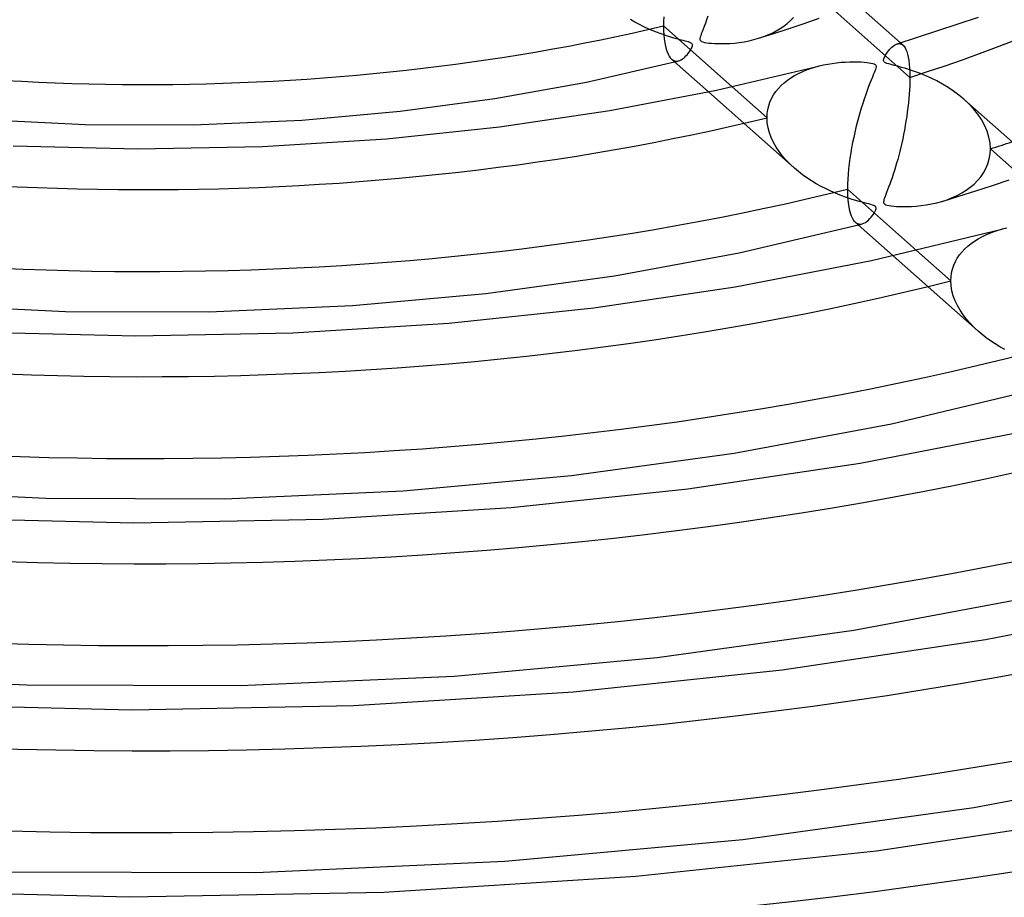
# Model space of a CAD drawing. Header units: millimetres. Extents: x -749 to 749, y -776 to 793.
# Tile 46 of 76: x -8 to 52, y 428 to 482. Entities that reach past the tile are written whole.
import ezdxf

# ---------------------------------------------------------------- set-up
doc = ezdxf.new("R2010")
doc.units = ezdxf.units.MM
doc.layers.add('HIDDEN', color=7, linetype='Continuous')
doc.layers.add('THICK', color=7, linetype='Continuous')

msp = doc.modelspace()

# ---------------------------------------------------------------- linework, layer by layer
at = {"layer": 'HIDDEN'}
for p, q in [((46.606, 478.147), (40.3, 483.743)), ((29.838, 481.524), (29.565, 481.683)), ((30.112, 481.376), (29.838, 481.524)), ((34.138, 481.449), (34.065, 481.256)), ((34.214, 481.656), (34.138, 481.449)), ((34.289, 481.871), (34.214, 481.656)), ((38.915, 481.273), (39.129, 481.436)), ((39.129, 481.436), (39.33, 481.613)), ((39.243, 481.129), (40.161, 481.437)), ((39.33, 481.613), (39.517, 481.803)), ((40.161, 481.437), (41.07, 481.752)), ((30.382, 481.241), (30.112, 481.376)), ((30.646, 481.118), (30.382, 481.241)), ((30.903, 481.007), (30.646, 481.118)), ((31.151, 480.907), (30.903, 481.007)), ((31.389, 480.817), (31.151, 480.907)), ((31.616, 480.737), (31.389, 480.817)), ((33.89, 480.801), (33.85, 480.691)), ((33.94, 480.931), (33.89, 480.801)), ((33.999, 481.083), (33.94, 480.931)), ((34.065, 481.256), (33.999, 481.083)), ((37.382, 480.535), (38.317, 480.828)), ((37.938, 480.735), (38.2, 480.853)), ((38.2, 480.853), (38.45, 480.982)), ((38.317, 480.828), (39.243, 481.129)), ((38.45, 480.982), (38.689, 481.121)), ((38.689, 481.121), (38.915, 481.273)), ((31.83, 480.666), (31.616, 480.737)), ((32.03, 480.604), (31.83, 480.666)), ((32.214, 480.55), (32.03, 480.604)), ((32.381, 480.503), (32.214, 480.55)), ((32.53, 480.463), (32.381, 480.503)), ((32.664, 480.428), (32.53, 480.463)), ((32.79, 480.396), (32.664, 480.428)), ((32.909, 480.365), (32.79, 480.396)), ((33.016, 480.335), (32.909, 480.365)), ((33.107, 480.308), (33.016, 480.335)), ((33.18, 480.283), (33.107, 480.308)), ((33.237, 480.258), (33.18, 480.283)), ((33.28, 480.233), (33.237, 480.258)), ((33.312, 480.207), (33.28, 480.233)), ((33.334, 480.178), (33.312, 480.207)), ((33.807, 480.524), (33.806, 480.461)), ((33.806, 480.461), (33.822, 480.41)), ((33.823, 480.6), (33.807, 480.524)), ((33.822, 480.41), (33.856, 480.369)), ((33.85, 480.691), (33.823, 480.6)), ((33.856, 480.369), (33.908, 480.336)), ((33.908, 480.336), (33.982, 480.308)), ((33.982, 480.308), (34.084, 480.282)), ((34.084, 480.282), (34.211, 480.26)), ((34.211, 480.26), (34.353, 480.242)), ((34.353, 480.242), (34.506, 480.228)), ((34.506, 480.228), (34.683, 480.216)), ((34.683, 480.216), (34.886, 480.208)), ((34.886, 480.208), (35.112, 480.205)), ((35.112, 480.205), (35.358, 480.21)), ((35.358, 480.21), (35.622, 480.222)), ((35.622, 480.222), (35.903, 480.245)), ((35.903, 480.245), (36.198, 480.278)), ((36.198, 480.278), (36.502, 480.325)), ((36.502, 480.325), (36.803, 480.384)), ((36.803, 480.384), (37.096, 480.454)), ((37.096, 480.454), (37.38, 480.534)), ((37.38, 480.534), (37.664, 480.629)), ((37.664, 480.629), (37.938, 480.735)), ((45.822, 480.189), (45.888, 480.204)), ((45.888, 480.204), (45.952, 480.209)), ((45.952, 480.209), (46.013, 480.202)), ((46.013, 480.202), (46.071, 480.184)), ((46.028, 480.252), (46.185, 480.113)), ((33.019, 479.524), (33.079, 479.596)), ((33.079, 479.596), (33.135, 479.669)), ((33.135, 479.669), (33.186, 479.742)), ((33.186, 479.742), (33.232, 479.814)), ((33.232, 479.814), (33.272, 479.883)), ((33.272, 479.883), (33.305, 479.949)), ((33.305, 479.949), (33.329, 480.01)), ((33.329, 480.01), (33.345, 480.063)), ((33.346, 480.146), (33.334, 480.178)), ((33.345, 480.063), (33.35, 480.108)), ((33.35, 480.108), (33.346, 480.146)), ((46.071, 480.184), (46.128, 480.156)), ((46.128, 480.156), (46.181, 480.116)), ((46.181, 480.116), (46.247, 480.047)), ((46.247, 480.047), (46.308, 479.96)), ((46.308, 479.96), (46.364, 479.851)), ((46.364, 479.851), (46.416, 479.721)), ((46.416, 479.721), (46.463, 479.568)), ((32.076, 479.263), (32.143, 479.212)), ((32.143, 479.212), (32.213, 479.176)), ((32.213, 479.176), (32.284, 479.153)), ((32.263, 479.097), (32.303, 479.107)), ((32.284, 479.153), (32.358, 479.143)), ((32.303, 479.107), (32.343, 479.117)), ((32.343, 479.117), (32.383, 479.127)), ((32.358, 479.143), (32.433, 479.145)), ((32.383, 479.127), (32.423, 479.138)), ((32.423, 479.138), (32.463, 479.148)), ((32.433, 479.145), (32.508, 479.16)), ((32.463, 479.148), (32.503, 479.158)), ((32.508, 479.16), (32.587, 479.187)), ((32.587, 479.187), (32.664, 479.224)), ((32.664, 479.224), (32.74, 479.271)), ((32.74, 479.271), (32.814, 479.326)), ((32.814, 479.326), (32.886, 479.387)), ((32.886, 479.387), (32.954, 479.454)), ((32.954, 479.454), (33.019, 479.524)), ((46.463, 479.568), (46.505, 479.391)), ((46.505, 479.391), (46.54, 479.189)), ((46.54, 479.189), (46.568, 478.963)), ((39.806, 478.383), (40.045, 478.497)), ((40.045, 478.497), (40.292, 478.6)), ((40.292, 478.6), (40.547, 478.693)), ((40.547, 478.693), (40.807, 478.776)), ((40.807, 478.776), (41.074, 478.849)), ((46.568, 478.963), (46.589, 478.714)), ((46.589, 478.714), (46.601, 478.442)), ((46.601, 478.442), (46.606, 478.147)), ((38.76, 477.651), (38.945, 477.82)), ((38.945, 477.82), (39.143, 477.977)), ((39.143, 477.977), (39.354, 478.123)), ((39.354, 478.123), (39.575, 478.259)), ((39.575, 478.259), (39.806, 478.383)), ((46.603, 477.906), (46.595, 477.656)), ((46.606, 478.147), (46.603, 477.906)), ((34.333, 477.26), (39.547, 472.633)), ((35.776, 477.572), (37.894, 475.693)), ((38.296, 477.081), (38.434, 477.282)), ((38.434, 477.282), (38.589, 477.472)), ((38.589, 477.472), (38.76, 477.651)), ((46.582, 477.398), (46.565, 477.134)), ((46.595, 477.656), (46.582, 477.398)), ((37.996, 476.419), (38.075, 476.648)), ((38.075, 476.648), (38.176, 476.869)), ((38.176, 476.869), (38.296, 477.081)), ((46.515, 476.589), (46.483, 476.312)), ((46.542, 476.863), (46.515, 476.589)), ((46.565, 477.134), (46.542, 476.863)), ((50.201, 476.533), (49.893, 476.822)), ((37.905, 475.941), (37.94, 476.183)), ((37.94, 476.183), (37.996, 476.419)), ((46.448, 476.035), (46.408, 475.758)), ((46.483, 476.312), (46.448, 476.035)), ((50.486, 476.227), (50.201, 476.533)), ((50.742, 475.907), (50.486, 476.227)), ((37.894, 475.693), (37.905, 475.941)), ((37.911, 475.387), (37.894, 475.693)), ((46.366, 475.483), (46.32, 475.209)), ((46.408, 475.758), (46.366, 475.483)), ((50.968, 475.573), (50.742, 475.907)), ((51.158, 475.227), (50.968, 475.573)), ((37.961, 475.081), (37.911, 475.387)), ((38.043, 474.778), (37.961, 475.081)), ((46.27, 474.937), (46.219, 474.669)), ((46.32, 475.209), (46.27, 474.937)), ((51.311, 474.872), (51.158, 475.227)), ((51.422, 474.513), (51.311, 474.872)), ((38.154, 474.477), (38.043, 474.778)), ((38.294, 474.183), (38.154, 474.477)), ((46.164, 474.404), (46.107, 474.144)), ((46.219, 474.669), (46.164, 474.404)), ((51.49, 474.152), (51.422, 474.513)), ((38.457, 473.898), (38.294, 474.183)), ((38.642, 473.622), (38.457, 473.898)), ((38.846, 473.357), (38.642, 473.622)), ((45.988, 473.638), (45.925, 473.392)), ((46.048, 473.888), (45.988, 473.638)), ((46.107, 474.144), (46.048, 473.888)), ((51.512, 473.793), (51.49, 474.152)), ((51.494, 473.481), (51.512, 473.793)), ((57.813, 468.202), (51.512, 473.793)), ((39.067, 473.103), (38.846, 473.357)), ((39.306, 472.858), (39.067, 473.103)), ((45.861, 473.152), (45.795, 472.918)), ((45.925, 473.392), (45.861, 473.152)), ((51.356, 472.882), (51.442, 473.176)), ((51.442, 473.176), (51.494, 473.481)), ((39.562, 472.62), (39.306, 472.858)), ((39.804, 472.416), (39.562, 472.62)), ((40.058, 472.218), (39.804, 472.416)), ((45.659, 472.465), (45.589, 472.247)), ((45.728, 472.689), (45.659, 472.465)), ((45.795, 472.918), (45.728, 472.689)), ((51.093, 472.339), (51.239, 472.603)), ((51.239, 472.603), (51.356, 472.882)), ((40.325, 472.028), (40.058, 472.218)), ((40.603, 471.844), (40.325, 472.028)), ((40.893, 471.669), (40.603, 471.844)), ((45.448, 471.83), (45.377, 471.635)), ((45.519, 472.035), (45.448, 471.83)), ((45.589, 472.247), (45.519, 472.035)), ((50.515, 471.647), (50.729, 471.861)), ((50.729, 471.861), (50.923, 472.092)), ((50.923, 472.092), (51.093, 472.339)), ((51.641, 471.561), (52.65, 471.897)), ((41.192, 471.502), (40.893, 471.669)), ((41.493, 471.347), (41.192, 471.502)), ((41.787, 471.208), (41.493, 471.347)), ((42.073, 471.083), (41.787, 471.208)), ((45.247, 471.289), (45.188, 471.141)), ((45.31, 471.454), (45.247, 471.289)), ((45.377, 471.635), (45.31, 471.454)), ((49.598, 470.908), (50.623, 471.231)), ((49.77, 471.105), (50.035, 471.27)), ((50.035, 471.27), (50.283, 471.45)), ((50.283, 471.45), (50.515, 471.647)), ((50.623, 471.231), (51.641, 471.561)), ((42.348, 470.972), (42.073, 471.083)), ((42.611, 470.873), (42.348, 470.972)), ((42.86, 470.787), (42.611, 470.873)), ((43.093, 470.711), (42.86, 470.787)), ((43.308, 470.646), (43.093, 470.711)), ((43.504, 470.59), (43.308, 470.646)), ((43.677, 470.543), (43.504, 470.59)), ((45.006, 470.63), (44.998, 470.564)), ((45.025, 470.703), (45.006, 470.63)), ((45.054, 470.789), (45.025, 470.703)), ((45.091, 470.891), (45.054, 470.789)), ((45.136, 471.008), (45.091, 470.891)), ((45.188, 471.141), (45.136, 471.008)), ((48.245, 470.504), (48.551, 470.588)), ((48.551, 470.588), (48.878, 470.695)), ((48.566, 470.592), (49.598, 470.908)), ((48.878, 470.695), (49.191, 470.818)), ((49.191, 470.818), (49.488, 470.954)), ((49.488, 470.954), (49.77, 471.105)), ((43.829, 470.503), (43.677, 470.543)), ((43.971, 470.467), (43.829, 470.503)), ((44.105, 470.432), (43.971, 470.467)), ((44.226, 470.399), (44.105, 470.432)), ((44.327, 470.367), (44.226, 470.399)), ((44.404, 470.338), (44.327, 470.367)), ((44.461, 470.309), (44.404, 470.338)), ((44.441, 469.907), (44.487, 469.994)), ((44.503, 470.276), (44.461, 470.309)), ((44.487, 469.994), (44.521, 470.074)), ((44.53, 470.239), (44.503, 470.276)), ((44.521, 470.074), (44.539, 470.141)), ((44.542, 470.195), (44.53, 470.239)), ((44.539, 470.141), (44.542, 470.195)), ((44.998, 470.564), (45.003, 470.507)), ((45.003, 470.507), (45.027, 470.459)), ((45.027, 470.459), (45.068, 470.422)), ((45.068, 470.422), (45.13, 470.391)), ((45.13, 470.391), (45.217, 470.364)), ((45.217, 470.364), (45.333, 470.34)), ((45.333, 470.34), (45.47, 470.319)), ((45.47, 470.319), (45.621, 470.302)), ((45.621, 470.302), (45.787, 470.289)), ((45.787, 470.289), (45.98, 470.279)), ((45.98, 470.279), (46.2, 470.273)), ((46.2, 470.273), (46.443, 470.274)), ((46.443, 470.274), (46.708, 470.283)), ((46.708, 470.283), (46.992, 470.301)), ((46.992, 470.301), (47.291, 470.331)), ((47.291, 470.331), (47.604, 470.374)), ((47.604, 470.374), (47.927, 470.432)), ((47.927, 470.432), (48.245, 470.504)), ((43.991, 469.376), (44.081, 469.453)), ((44.081, 469.453), (44.166, 469.538)), ((44.166, 469.538), (44.246, 469.629)), ((44.246, 469.629), (44.319, 469.723)), ((44.319, 469.723), (44.384, 469.816)), ((44.384, 469.816), (44.441, 469.907)), ((43.284, 469.317), (43.349, 469.269)), ((43.349, 469.269), (43.417, 469.235)), ((43.417, 469.235), (43.486, 469.213)), ((43.463, 469.158), (43.502, 469.169)), ((43.486, 469.213), (43.557, 469.204)), ((43.502, 469.169), (43.542, 469.179)), ((43.542, 469.179), (43.581, 469.189)), ((43.557, 469.204), (43.63, 469.207)), ((43.581, 469.189), (43.62, 469.199)), ((43.62, 469.199), (43.659, 469.21)), ((43.63, 469.207), (43.703, 469.221)), ((43.659, 469.21), (43.698, 469.22)), ((43.703, 469.221), (43.801, 469.257)), ((43.801, 469.257), (43.897, 469.31)), ((43.897, 469.31), (43.991, 469.376)), ((51.732, 468.752), (51.992, 468.836)), ((51.992, 468.836), (52.258, 468.91)), ((50.543, 468.175), (50.763, 468.312)), ((50.763, 468.312), (50.993, 468.438)), ((50.993, 468.438), (51.232, 468.553)), ((51.232, 468.553), (51.478, 468.657)), ((51.478, 468.657), (51.732, 468.752)), ((47.011, 467.602), (49.101, 465.748)), ((49.785, 467.52), (49.954, 467.701)), ((49.954, 467.701), (50.138, 467.87)), ((50.138, 467.87), (50.334, 468.028)), ((50.334, 468.028), (50.543, 468.175)), ((45.584, 467.276), (50.749, 462.693)), ((49.378, 466.917), (49.496, 467.128)), ((49.496, 467.128), (49.632, 467.33)), ((49.632, 467.33), (49.785, 467.52)), ((49.146, 466.233), (49.202, 466.468)), ((49.202, 466.468), (49.279, 466.696)), ((49.279, 466.696), (49.378, 466.917)), ((49.101, 465.748), (49.112, 465.993)), ((49.112, 465.993), (49.146, 466.233)), ((49.118, 465.44), (49.101, 465.748)), ((49.169, 465.134), (49.118, 465.44)), ((49.25, 464.831), (49.169, 465.134)), ((49.362, 464.531), (49.25, 464.831)), ((49.501, 464.237), (49.362, 464.531)), ((49.664, 463.952), (49.501, 464.237)), ((49.849, 463.677), (49.664, 463.952)), ((50.052, 463.413), (49.849, 463.677)), ((50.273, 463.159), (50.052, 463.413)), ((50.509, 462.916), (50.273, 463.159)), ((50.763, 462.681), (50.509, 462.916)), ((51.003, 462.478), (50.763, 462.681)), ((51.257, 462.281), (51.003, 462.478)), ((51.522, 462.092), (51.257, 462.281)), ((51.799, 461.909), (51.522, 462.092)), ((52.087, 461.735), (51.799, 461.909)), ((52.385, 461.568), (52.087, 461.735))]:
    msp.add_line(p, q, dxfattribs=at)
for centre, major_axis, start_param, end_param in [((0, 514.419), (-456, 0), 0, 2.617994), ((0, 514.41), (-86.21, 0), 2.141954, 2.617994), ((0, 514.41), (-86.21, 0), 1.105228, 2.025893), ((0, 514.41), (96.19, 0), -1.005666, -0.989386), ((0, 514.41), (-109.01, 0), 1.093081, 2.03804), ((0, 514.41), (-131.81, 0), 1.08514, 2.045981), ((0, 514.41), (-154.61, 0), 1.079543, 2.051578), ((0, 514.41), (-177.41, 0), 1.075385, 2.055736)]:
    msp.add_ellipse(centre, major_axis=major_axis, ratio=0.5, start_param=start_param, end_param=end_param, dxfattribs=at)
at = {"layer": 'THICK'}
for p, q in [((38.711, 486.745), (46.028, 480.252)), ((31.591, 481.558), (31.588, 481.288)), ((31.603, 481.838), (31.591, 481.558)), ((45.826, 480.19), (50.793, 481.813)), ((31.588, 481.288), (31.592, 481.005)), ((31.588, 481.288), (35.776, 477.572)), ((31.592, 481.005), (31.606, 480.739)), ((31.606, 480.739), (31.629, 480.491)), ((31.629, 480.491), (31.66, 480.262)), ((31.66, 480.262), (31.7, 480.054)), ((31.7, 480.054), (31.748, 479.868)), ((31.748, 479.868), (31.802, 479.703)), ((31.802, 479.703), (31.862, 479.561)), ((45.145, 479.542), (45.192, 479.616)), ((45.192, 479.616), (45.246, 479.693)), ((45.246, 479.693), (45.306, 479.771)), ((45.306, 479.771), (45.371, 479.849)), ((45.371, 479.849), (45.439, 479.924)), ((45.439, 479.924), (45.512, 479.994)), ((45.512, 479.994), (45.587, 480.058)), ((45.587, 480.058), (45.664, 480.113)), ((45.664, 480.113), (45.743, 480.157)), ((45.743, 480.157), (45.822, 480.189)), ((26.888, 477.866), (32.263, 479.097)), ((31.862, 479.561), (31.929, 479.441)), ((31.929, 479.441), (32, 479.341)), ((32, 479.341), (32.076, 479.263)), ((32.073, 479.265), (34.333, 477.26)), ((41.598, 478.962), (41.866, 479.006)), ((41.866, 479.006), (42.137, 479.042)), ((42.137, 479.042), (42.411, 479.069)), ((42.411, 479.069), (42.682, 479.087)), ((42.682, 479.087), (42.94, 479.097)), ((42.94, 479.097), (43.184, 479.1)), ((43.184, 479.1), (43.411, 479.097)), ((43.411, 479.097), (43.62, 479.088)), ((43.62, 479.088), (43.807, 479.076)), ((43.807, 479.076), (43.972, 479.06)), ((43.972, 479.06), (44.112, 479.043)), ((44.112, 479.043), (44.233, 479.023)), ((44.233, 479.023), (44.339, 478.999)), ((44.339, 478.999), (44.424, 478.97)), ((44.998, 479.178), (45.001, 479.229)), ((45.007, 479.136), (44.998, 479.178)), ((45.001, 479.229), (45.016, 479.287)), ((45.029, 479.099), (45.007, 479.136)), ((45.016, 479.287), (45.04, 479.348)), ((45.067, 479.065), (45.029, 479.099)), ((45.04, 479.348), (45.07, 479.411)), ((45.124, 479.034), (45.067, 479.065)), ((45.07, 479.411), (45.104, 479.474)), ((45.104, 479.474), (45.145, 479.542)), ((45.205, 479.002), (45.124, 479.034)), ((45.317, 478.968), (45.205, 479.002)), ((34.809, 477.361), (41.023, 478.836)), ((41.074, 478.849), (41.333, 478.91)), ((41.333, 478.91), (41.598, 478.962)), ((44.427, 478.428), (44.375, 478.301)), ((44.424, 478.97), (44.484, 478.936)), ((44.469, 478.535), (44.427, 478.428)), ((44.502, 478.628), (44.469, 478.535)), ((44.484, 478.936), (44.521, 478.897)), ((44.528, 478.714), (44.502, 478.628)), ((44.521, 478.897), (44.539, 478.849)), ((44.541, 478.788), (44.528, 478.714)), ((44.539, 478.849), (44.541, 478.788)), ((45.467, 478.927), (45.317, 478.968)), ((45.652, 478.88), (45.467, 478.927)), ((45.864, 478.825), (45.652, 478.88)), ((46.101, 478.761), (45.864, 478.825)), ((46.36, 478.687), (46.101, 478.761)), ((46.639, 478.599), (46.36, 478.687)), ((46.937, 478.497), (46.639, 478.599)), ((47.25, 478.381), (46.937, 478.497)), ((21.298, 476.857), (26.888, 477.866)), ((44.171, 477.796), (44.09, 477.585)), ((44.247, 477.985), (44.171, 477.796)), ((44.315, 478.154), (44.247, 477.985)), ((44.375, 478.301), (44.315, 478.154)), ((47.575, 478.248), (47.25, 478.381)), ((47.909, 478.098), (47.575, 478.248)), ((48.25, 477.93), (47.909, 478.098)), ((48.594, 477.742), (48.25, 477.93)), ((28.31, 476.121), (34.809, 477.361)), ((44.003, 477.353), (43.912, 477.1)), ((44.09, 477.585), (44.003, 477.353)), ((48.936, 477.536), (48.594, 477.742)), ((49.269, 477.312), (48.936, 477.536)), ((49.589, 477.075), (49.269, 477.312)), ((15.537, 476.082), (21.298, 476.857)), ((43.819, 476.829), (43.727, 476.552)), ((43.912, 477.1), (43.819, 476.829)), ((49.893, 476.822), (49.589, 477.075)), ((49.915, 476.803), (57.226, 470.315)), ((9.528, 475.543), (15.537, 476.082)), ((21.587, 475.134), (28.31, 476.121)), ((43.639, 476.269), (43.554, 475.981)), ((43.727, 476.552), (43.639, 476.269)), ((-10.285, 475.597), (-3.669, 475.268)), ((2.905, 475.25), (9.528, 475.543)), ((43.392, 475.394), (43.317, 475.095)), ((43.471, 475.689), (43.392, 475.394)), ((43.554, 475.981), (43.471, 475.689)), ((-3.669, 475.268), (2.905, 475.25)), ((14.688, 474.413), (21.587, 475.134)), ((43.245, 474.793), (43.178, 474.488)), ((43.317, 475.095), (43.245, 474.793)), ((7.145, 473.945), (14.688, 474.413)), ((43.178, 474.488), (43.114, 474.178)), ((-8.071, 473.984), (-0.465, 473.801)), ((-0.465, 473.801), (7.145, 473.945)), ((43.054, 473.862), (42.999, 473.543)), ((43.114, 474.178), (43.054, 473.862)), ((42.95, 473.221), (42.906, 472.898)), ((42.999, 473.543), (42.95, 473.221)), ((42.869, 472.576), (42.84, 472.255)), ((42.906, 472.898), (42.869, 472.576)), ((42.818, 471.94), (42.805, 471.634)), ((42.84, 472.255), (42.818, 471.94)), ((42.805, 471.634), (42.8, 471.339)), ((42.8, 471.339), (42.807, 470.994)), ((42.8, 471.339), (47.011, 467.602)), ((42.807, 470.994), (42.827, 470.675)), ((42.827, 470.675), (42.861, 470.385)), ((42.861, 470.385), (42.907, 470.124)), ((42.907, 470.124), (42.964, 469.897)), ((42.964, 469.897), (43.032, 469.703)), ((43.032, 469.703), (43.108, 469.542)), ((43.108, 469.542), (43.193, 469.414)), ((43.193, 469.414), (43.284, 469.317)), ((36.188, 467.452), (43.463, 469.158)), ((43.278, 469.323), (45.584, 467.276)), ((44.263, 466.985), (52.211, 468.898)), ((52.258, 468.91), (52.515, 468.972)), ((28.596, 466.054), (36.188, 467.452)), ((35.945, 465.378), (44.263, 466.985)), ((20.759, 464.985), (28.596, 466.054)), ((27.331, 464.102), (35.945, 465.378)), ((12.624, 464.249), (20.759, 464.985)), ((-13.618, 464.319), (-4.866, 463.884)), ((3.862, 463.86), (12.624, 464.249)), ((18.49, 463.172), (27.331, 464.102)), ((-4.866, 463.884), (3.862, 463.86)), ((8.994, 462.582), (18.49, 463.172)), ((-10.159, 462.632), (-0.586, 462.401)), ((-0.586, 462.401), (8.994, 462.582)), ((45.486, 457.041), (54.66, 459.222)), ((35.896, 455.253), (45.486, 457.041)), ((43.581, 454.636), (53.718, 456.61)), ((25.981, 453.887), (35.896, 455.253)), ((33.076, 453.069), (43.581, 454.636)), ((15.719, 452.954), (25.981, 453.887)), ((-16.948, 453.041), (-6.061, 452.499)), ((4.819, 452.47), (15.719, 452.954)), ((22.291, 451.932), (33.076, 453.069)), ((-6.061, 452.499), (4.819, 452.47)), ((10.843, 451.22), (22.291, 451.932)), ((-12.247, 451.28), (-0.705, 451.001)), ((-0.705, 451.001), (10.843, 451.22)), ((43.196, 444.453), (54.785, 446.63)), ((51.215, 443.893), (63.173, 446.235)), ((31.202, 442.79), (43.196, 444.453)), ((38.82, 442.037), (51.215, 443.893)), ((18.813, 441.66), (31.202, 442.79)), ((26.093, 440.692), (38.82, 442.037)), ((-20.278, 441.764), (-7.256, 441.115)), ((5.775, 441.08), (18.813, 441.66)), ((-7.256, 441.115), (5.775, 441.08)), ((12.692, 439.857), (26.093, 440.692)), ((-14.335, 439.928), (-0.825, 439.602)), ((-0.825, 439.602), (12.692, 439.857)), ((50.494, 433.652), (64.081, 436.219)), ((36.423, 431.693), (50.494, 433.652)), ((44.566, 431.005), (58.853, 433.151)), ((21.906, 430.365), (36.423, 431.693)), ((29.896, 429.451), (44.566, 431.005)), ((6.731, 429.69), (21.906, 430.365)), ((-8.451, 429.731), (6.731, 429.69)), ((14.542, 428.495), (29.896, 429.451)), ((-16.423, 428.576), (-0.945, 428.202)), ((-0.945, 428.202), (14.542, 428.495))]:
    msp.add_line(p, q, dxfattribs=at)
for centre, major_axis, start_param, end_param in [((0, 518.749), (506, 0), -3.141592, -0.523599), ((0, 518.749), (-451, 0), 0, 2.617994), ((0, 514.419), (-506, 0), 0, 2.617994), ((0, 514.41), (73.39, 0), -2.026213, -1.125852), ((0, 514.41), (96.19, 0), -2.042391, -1.109673), ((0, 514.41), (118.99, 0), -2.052362, -1.099702), ((0, 514.41), (141.79, 0), -2.059124, -1.09294), ((0, 514.41), (164.59, 0), -2.064012, -1.088053), ((0, 514.41), (187.39, 0), -2.06771, -1.084355)]:
    msp.add_ellipse(centre, major_axis=major_axis, ratio=0.5, start_param=start_param, end_param=end_param, dxfattribs=at)

doc.saveas('drawing.dxf')
